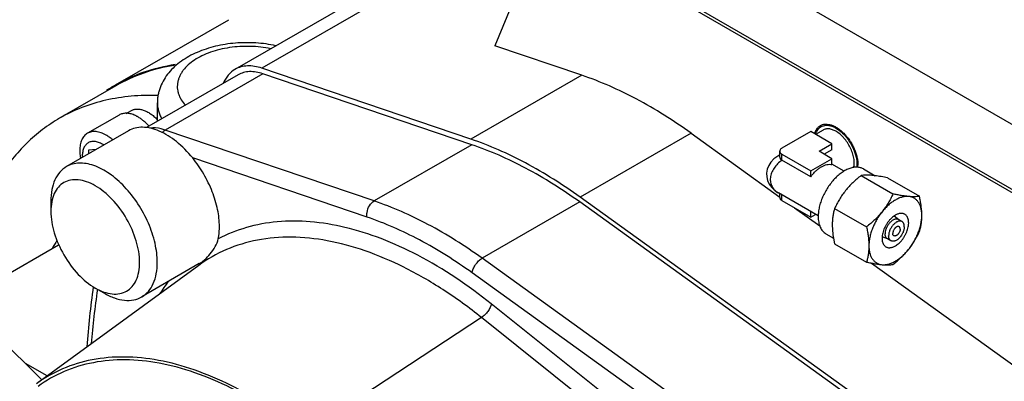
# Model space of a CAD drawing. Header units: inches. Extents: x 0 to 34, y 0 to 22.
# Tile 142 of 164: x 28.2 to 29.7, y 14.9 to 15.5. Entities that reach past the tile are written whole.
import ezdxf

# ---------------------------------------------------------------- set-up
doc = ezdxf.new("R2010")
doc.units = ezdxf.units.IN
doc.header["$LTSCALE"] = 1.87
doc.header["$MEASUREMENT"] = 0
doc.layers.get('0').update_dxf_attribs({"linetype": 'CONTINUOUS'})
doc.layers.add('3_ALL_AXES', color=7, linetype='CONTINUOUS')
doc.layers.add('7_ALL_FEATURES', color=7, linetype='CONTINUOUS')

msp = doc.modelspace()

# ---------------------------------------------------------------- linework, layer by layer
at = {"color": 7, "linetype": 'Continuous'}
msp.add_line((28.2018, 14.9277), (28.1682, 14.9471), dxfattribs=at)
msp.add_lwpolyline([(28.1938, 14.9218), (28.0528, 15.0608), (27.8923, 15.1864), (27.7336, 15.2816), (27.6776, 15.3085)], dxfattribs=at)
at = {"layer": '3_ALL_AXES', "color": 7, "linetype": 'Continuous'}
for p, q in [((28.3092, 15.3848), (28.4869, 15.4873)), ((28.3098, 15.3835), (28.2215, 15.3324)), ((28.3261, 15.3402), (28.3332, 15.3444)), ((28.3749, 15.3275), (28.3749, 15.3568)), ((28.3297, 15.3128), (28.2323, 15.2565)), ((29.4194, 15.314), (29.4076, 15.3072)), ((28.704, 15.1772), (28.4303, 15.2702)), ((29.3515, 15.2748), (29.3494, 15.2736)), ((29.4526, 15.2494), (29.4335, 15.2604)), ((29.4727, 15.2597), (29.4725, 15.2554)), ((29.474, 15.2553), (29.4742, 15.2589)), ((29.4828, 15.2529), (29.5012, 15.2422)), ((29.4792, 15.2425), (29.5292, 15.2136)), ((29.5012, 15.2422), (29.4962, 15.2428)), ((29.5207, 15.2388), (29.5708, 15.2099)), ((29.4119, 15.179), (29.3494, 15.2151)), ((29.4376, 15.1908), (29.4877, 15.1619)), ((29.5382, 15.1731), (29.531, 15.1788)), ((29.5434, 15.1701), (29.5379, 15.1733)), ((29.424, 15.1511), (29.4359, 15.1442)), ((29.4359, 15.1442), (29.4376, 15.1354)), ((29.5208, 15.143), (29.5122, 15.1464)), ((29.526, 15.14), (29.5205, 15.1432)), ((28.119, 15.0756), (28.22, 15.1339)), ((29.4376, 15.1354), (29.4877, 15.1065)), ((28.4407, 15.1041), (28.3504, 15.0519)), ((29.6849, 14.5016), (28.8689, 15.0896))]:
    msp.add_line(p, q, dxfattribs=at)
for centre, radius, start, end in [((28.2666, 15.253), 0.0448, 57.0233, 59.9645), ((28.4369, 14.9948), 0.2634, 146.4594, 149.5994), ((28.6108, 14.9086), 0.2755, 142.5513, 147.4813), ((29.6113, 14.8715), 1.3443, 171.7732, 175.438)]:
    msp.add_arc(centre, radius, start, end, dxfattribs=at)
for points, knots in [([(28.376, 15.368), (28.362, 15.3686), (28.3344, 15.368), (28.2941, 15.3618), (28.2562, 15.3502), (28.2326, 15.3389), (28.2215, 15.3324)], [0, 0, 0, 0, 0.261846, 0.513784, 0.758711, 1, 1, 1, 1]), ([(28.2215, 15.3324), (28.2122, 15.3271), (28.1941, 15.3151), (28.1694, 15.2937), (28.147, 15.269), (28.1199, 15.2312), (28.0926, 15.1757), (28.0792, 15.1273), (28.0741, 15.1017)], [0, 0, 0, 0, 0.114137, 0.22947, 0.347131, 0.468144, 0.723216, 1, 1, 1, 1]), ([(28.2945, 15.306), (28.2932, 15.3067), (28.2906, 15.3081), (28.2866, 15.3098), (28.2826, 15.3109), (28.2788, 15.3116), (28.2751, 15.3117), (28.2715, 15.3113), (28.2682, 15.3104), (28.2662, 15.3094), (28.2652, 15.3089)], [0, 0, 0, 0, 0.148572, 0.289508, 0.422723, 0.548637, 0.667999, 0.781937, 0.891986, 1, 1, 1, 1]), ([(28.4303, 15.2702), (28.4227, 15.2796), (28.4068, 15.2959), (28.3835, 15.3109), (28.3649, 15.3171), (28.3521, 15.3188), (28.3401, 15.3175), (28.3329, 15.3146), (28.3297, 15.3128)], [0, 0, 0, 0, 0.307013, 0.577525, 0.696515, 0.804909, 0.90484, 1, 1, 1, 1]), ([(28.3826, 15.3102), (28.383, 15.3106), (28.3844, 15.312), (28.386, 15.3133), (28.3873, 15.314)], [0, 0, 0, 0, 0.261745, 1, 1, 1, 1]), ([(29.4063, 15.308), (29.4067, 15.3094), (29.4076, 15.3122), (29.4094, 15.3154), (29.4111, 15.3176), (29.4125, 15.319), (29.414, 15.3202), (29.4151, 15.3209), (29.4156, 15.3212)], [0, 0, 0, 0, 0.273882, 0.528014, 0.649327, 0.767778, 0.884322, 1, 1, 1, 1]), ([(29.4078, 15.3074), (29.4085, 15.3099), (29.4105, 15.3146), (29.4143, 15.3181), (29.4163, 15.3193)], [0, 0, 0, 0, 0.527244, 1, 1, 1, 1]), ([(29.4156, 15.3212), (29.4162, 15.3215), (29.4175, 15.3221), (29.4195, 15.3228), (29.4216, 15.3232), (29.4246, 15.3234), (29.4286, 15.323), (29.4335, 15.3217), (29.4385, 15.3194), (29.4435, 15.3163), (29.4485, 15.3124), (29.4532, 15.3077), (29.4577, 15.3025), (29.4618, 15.2968), (29.4654, 15.2907), (29.4685, 15.2843), (29.471, 15.2778), (29.4728, 15.2714), (29.4739, 15.2651), (29.4742, 15.2609), (29.4742, 15.2589)], [0, 0, 0, 0, 0.021317, 0.042901, 0.064961, 0.087685, 0.135666, 0.187789, 0.244425, 0.305523, 0.370701, 0.439323, 0.510573, 0.583509, 0.657109, 0.730328, 0.802134, 0.871558, 0.937742, 1, 1, 1, 1]), ([(29.4163, 15.3193), (29.4186, 15.3206), (29.4245, 15.3222), (29.434, 15.3203), (29.4436, 15.315), (29.4529, 15.3068), (29.461, 15.2963), (29.4674, 15.2845), (29.4716, 15.2721), (29.4727, 15.2637), (29.4727, 15.2597)], [0, 0, 0, 0, 0.086935, 0.186407, 0.3038, 0.437615, 0.582118, 0.729434, 0.87118, 1, 1, 1, 1]), ([(29.4397, 15.312), (29.4379, 15.313), (29.4352, 15.3143), (29.4314, 15.3154), (29.4287, 15.3159), (29.4262, 15.3159), (29.4237, 15.3157), (29.4214, 15.315), (29.42, 15.3144), (29.4194, 15.314)], [0, 0, 0, 0, 0.289278, 0.422535, 0.548494, 0.667892, 0.781867, 0.891952, 1, 1, 1, 1]), ([(29.4676, 15.2551), (29.4679, 15.2562), (29.4683, 15.2585), (29.4685, 15.2621), (29.4683, 15.2659), (29.4678, 15.2699), (29.4669, 15.274), (29.4652, 15.2796), (29.4624, 15.2865), (29.4578, 15.2944), (29.4533, 15.3004), (29.4493, 15.3046), (29.4462, 15.3074), (29.443, 15.3099), (29.4408, 15.3113), (29.4397, 15.312)], [0, 0, 0, 0, 0.050804, 0.104854, 0.162051, 0.222164, 0.284857, 0.349713, 0.483855, 0.620346, 0.754608, 0.819565, 0.882381, 0.942647, 1, 1, 1, 1]), ([(28.2652, 15.3089), (28.2643, 15.3083), (28.2624, 15.307), (28.26, 15.3046), (28.2579, 15.3018), (28.2561, 15.2985), (28.2548, 15.2949), (28.2538, 15.2909), (28.2532, 15.2865), (28.2531, 15.2836), (28.2531, 15.282)], [0, 0, 0, 0, 0.108013, 0.218062, 0.332, 0.451361, 0.577275, 0.710491, 0.851427, 1, 1, 1, 1]), ([(28.289, 15.2917), (28.288, 15.2923), (28.2859, 15.2934), (28.2826, 15.2947), (28.2795, 15.2956), (28.2764, 15.2961), (28.2735, 15.2961), (28.2707, 15.2957), (28.2681, 15.2949), (28.2657, 15.2936), (28.2636, 15.2919), (28.2618, 15.2899), (28.2602, 15.2875), (28.2589, 15.2847), (28.258, 15.2816), (28.2574, 15.2783), (28.2571, 15.2747), (28.2571, 15.2723), (28.2572, 15.271)], [0, 0, 0, 0, 0.073547, 0.143172, 0.208827, 0.270751, 0.329384, 0.385363, 0.439551, 0.492973, 0.546728, 0.601882, 0.65937, 0.719927, 0.784067, 0.852086, 0.924086, 1, 1, 1, 1]), ([(28.3049, 15.2985), (28.3032, 15.3), (28.2999, 15.3026), (28.2963, 15.3049), (28.2945, 15.306)], [0, 0, 0, 0, 0.513561, 1, 1, 1, 1]), ([(28.2531, 15.282), (28.2531, 15.28), (28.2533, 15.2757), (28.254, 15.2715), (28.2544, 15.2694)], [0, 0, 0, 0, 0.48644, 1, 1, 1, 1]), ([(28.4723, 15.1623), (28.4723, 15.1712), (28.4701, 15.19), (28.4616, 15.2179), (28.4483, 15.2452), (28.4367, 15.2623), (28.4303, 15.2702)], [0, 0, 0, 0, 0.227992, 0.477625, 0.738876, 1, 1, 1, 1]), ([(29.4828, 15.2529), (29.482, 15.2533), (29.4805, 15.254), (29.4781, 15.2549), (29.4756, 15.2554), (29.472, 15.2558), (29.4672, 15.2554), (29.4613, 15.2538), (29.4552, 15.2511), (29.4491, 15.2474), (29.4431, 15.2427), (29.4373, 15.2372), (29.4319, 15.2308), (29.4269, 15.2239), (29.4225, 15.2165), (29.4187, 15.2088), (29.4157, 15.201), (29.4135, 15.1931), (29.4122, 15.1855), (29.4118, 15.1805), (29.4118, 15.178)], [0, 0, 0, 0, 0.021332, 0.042893, 0.064898, 0.087544, 0.13532, 0.187222, 0.24366, 0.304608, 0.369697, 0.438294, 0.50958, 0.582604, 0.656335, 0.729711, 0.801688, 0.871277, 0.937619, 1, 1, 1, 1]), ([(29.4792, 15.2425), (29.4769, 15.2407), (29.4725, 15.2371), (29.4662, 15.2314), (29.4602, 15.2253), (29.4565, 15.221), (29.4547, 15.2188)], [0, 0, 0, 0, 0.251696, 0.502663, 0.752328, 1, 1, 1, 1]), ([(29.4962, 15.2428), (29.4946, 15.2429), (29.4914, 15.2431), (29.4869, 15.2432), (29.4829, 15.243), (29.4804, 15.2427), (29.4792, 15.2425)], [0, 0, 0, 0, 0.293584, 0.555937, 0.789919, 1, 1, 1, 1]), ([(29.5207, 15.2388), (29.5174, 15.2395), (29.5109, 15.2408), (29.5043, 15.2418), (29.5012, 15.2422)], [0, 0, 0, 0, 0.522265, 1, 1, 1, 1]), ([(29.4547, 15.2188), (29.453, 15.2166), (29.4496, 15.2122), (29.4452, 15.2052), (29.4412, 15.1981), (29.4388, 15.1933), (29.4376, 15.1908)], [0, 0, 0, 0, 0.254661, 0.506177, 0.754532, 1, 1, 1, 1]), ([(29.5292, 15.2136), (29.5281, 15.2112), (29.5257, 15.2063), (29.5217, 15.1992), (29.5172, 15.1922), (29.5139, 15.1878), (29.5122, 15.1856)], [0, 0, 0, 0, 0.245468, 0.493823, 0.745339, 1, 1, 1, 1]), ([(29.5537, 15.2096), (29.5521, 15.2098), (29.5487, 15.2097), (29.5435, 15.2087), (29.5382, 15.2068), (29.5328, 15.2041), (29.5273, 15.2005), (29.522, 15.1962), (29.5169, 15.1912), (29.5137, 15.1876), (29.5122, 15.1856)], [0, 0, 0, 0, 0.098015, 0.203271, 0.316748, 0.438755, 0.569002, 0.706735, 0.850869, 1, 1, 1, 1]), ([(29.5537, 15.2096), (29.5519, 15.2098), (29.548, 15.2102), (29.5421, 15.2111), (29.5357, 15.2123), (29.5314, 15.2131), (29.5292, 15.2136)], [0, 0, 0, 0, 0.223881, 0.467368, 0.727239, 1, 1, 1, 1]), ([(29.5708, 15.2099), (29.5696, 15.2097), (29.5671, 15.2094), (29.563, 15.2092), (29.5585, 15.2093), (29.5554, 15.2095), (29.5537, 15.2096)], [0, 0, 0, 0, 0.210081, 0.444063, 0.706416, 1, 1, 1, 1]), ([(29.5745, 15.1801), (29.5745, 15.1821), (29.5743, 15.186), (29.5732, 15.1916), (29.5715, 15.1965), (29.5691, 15.2009), (29.566, 15.2044), (29.5624, 15.2071), (29.5582, 15.2089), (29.5552, 15.2095), (29.5537, 15.2096)], [0, 0, 0, 0, 0.15191, 0.293221, 0.424268, 0.546319, 0.661579, 0.773158, 0.884747, 1, 1, 1, 1]), ([(29.5745, 15.1801), (29.5745, 15.1825), (29.5743, 15.1873), (29.5735, 15.1947), (29.5723, 15.2023), (29.5713, 15.2073), (29.5708, 15.2099)], [0, 0, 0, 0, 0.238171, 0.485258, 0.739752, 1, 1, 1, 1]), ([(29.4376, 15.1908), (29.4371, 15.1889), (29.436, 15.1848), (29.4348, 15.1786), (29.4341, 15.172), (29.4339, 15.1676), (29.4339, 15.1653)], [0, 0, 0, 0, 0.235922, 0.480164, 0.734458, 1, 1, 1, 1]), ([(29.4118, 15.178), (29.4118, 15.1765), (29.412, 15.1735), (29.4125, 15.1692), (29.4135, 15.1652), (29.4149, 15.1615), (29.4166, 15.1582), (29.4187, 15.1554), (29.4212, 15.153), (29.423, 15.1517), (29.424, 15.1511)], [0, 0, 0, 0, 0.148566, 0.289512, 0.422731, 0.548641, 0.668002, 0.781939, 0.891987, 1, 1, 1, 1]), ([(29.5122, 15.1856), (29.5104, 15.1834), (29.5067, 15.1791), (29.5007, 15.1731), (29.4944, 15.1673), (29.4899, 15.1637), (29.4877, 15.1619)], [0, 0, 0, 0, 0.247672, 0.497337, 0.748304, 1, 1, 1, 1]), ([(29.5122, 15.1856), (29.5106, 15.1837), (29.5075, 15.1796), (29.5035, 15.1731), (29.4999, 15.1663), (29.4969, 15.1594), (29.4945, 15.1524), (29.4927, 15.1455), (29.4916, 15.1387), (29.4914, 15.1343), (29.4914, 15.1321)], [0, 0, 0, 0, 0.129842, 0.26119, 0.392525, 0.522374, 0.649291, 0.771939, 0.889163, 1, 1, 1, 1]), ([(29.5329, 15.1802), (29.5319, 15.1796), (29.5298, 15.1782), (29.5268, 15.1757), (29.5239, 15.1727), (29.5213, 15.1694), (29.5189, 15.1659), (29.5167, 15.1621), (29.515, 15.1582), (29.5136, 15.1542), (29.5126, 15.1503), (29.5121, 15.1465), (29.512, 15.1429), (29.5124, 15.1396), (29.5132, 15.1367), (29.5144, 15.1341), (29.5161, 15.132), (29.5174, 15.1309), (29.5182, 15.1305)], [0, 0, 0, 0, 0.062383, 0.128748, 0.198344, 0.270333, 0.343723, 0.417466, 0.490502, 0.5618, 0.630409, 0.695507, 0.756465, 0.812912, 0.864821, 0.912604, 0.957186, 1, 1, 1, 1]), ([(29.5379, 15.1733), (29.5377, 15.1734), (29.5372, 15.1737), (29.5363, 15.174), (29.5349, 15.1742), (29.5333, 15.1741), (29.5315, 15.1736), (29.5297, 15.1728), (29.5279, 15.1717), (29.5261, 15.1703), (29.5244, 15.1687), (29.5228, 15.1668), (29.5213, 15.1647), (29.52, 15.1625), (29.5189, 15.1603), (29.518, 15.1579), (29.5174, 15.1556), (29.517, 15.1534), (29.5169, 15.1519), (29.5169, 15.1511)], [0, 0, 0, 0, 0.021334, 0.042896, 0.087474, 0.135253, 0.187158, 0.243599, 0.304551, 0.369644, 0.438247, 0.509538, 0.582568, 0.656305, 0.729688, 0.801671, 0.871264, 0.937618, 1, 1, 1, 1]), ([(29.5477, 15.1817), (29.5472, 15.1819), (29.5462, 15.1824), (29.5445, 15.1829), (29.5427, 15.1831), (29.5409, 15.183), (29.5389, 15.1827), (29.5362, 15.1819), (29.5342, 15.1809), (29.5329, 15.1802)], [0, 0, 0, 0, 0.108047, 0.218132, 0.332113, 0.451503, 0.577446, 0.710729, 1, 1, 1, 1]), ([(29.5329, 15.132), (29.534, 15.1326), (29.5361, 15.134), (29.5391, 15.1365), (29.5419, 15.1394), (29.5446, 15.1427), (29.547, 15.1463), (29.5491, 15.1501), (29.5509, 15.154), (29.5523, 15.1579), (29.5532, 15.1618), (29.5538, 15.1656), (29.5539, 15.1692), (29.5535, 15.1725), (29.5527, 15.1755), (29.5515, 15.1781), (29.5498, 15.1802), (29.5484, 15.1812), (29.5477, 15.1817)], [0, 0, 0, 0, 0.062383, 0.128748, 0.198344, 0.270333, 0.343723, 0.417466, 0.490502, 0.5618, 0.630409, 0.695507, 0.756465, 0.812912, 0.864821, 0.912604, 0.957186, 1, 1, 1, 1]), ([(29.5537, 15.1265), (29.5553, 15.1285), (29.5583, 15.1326), (29.5624, 15.1391), (29.566, 15.1458), (29.569, 15.1528), (29.5714, 15.1598), (29.5731, 15.1667), (29.5742, 15.1735), (29.5745, 15.1779), (29.5745, 15.1801)], [0, 0, 0, 0, 0.129842, 0.26119, 0.392525, 0.522374, 0.649291, 0.771939, 0.889163, 1, 1, 1, 1]), ([(29.5708, 15.1545), (29.5713, 15.1565), (29.5724, 15.1605), (29.5736, 15.1667), (29.5743, 15.1733), (29.5745, 15.1778), (29.5745, 15.1801)], [0, 0, 0, 0, 0.235922, 0.480164, 0.734458, 1, 1, 1, 1]), ([(28.8989, 15.041), (28.8629, 15.0698), (28.8068, 15.1078), (28.7276, 15.1441), (28.6709, 15.162), (28.6161, 15.1712), (28.5637, 15.1714), (28.5147, 15.1625), (28.4844, 15.1504), (28.4704, 15.143)], [0, 0, 0, 0, 0.297727, 0.433915, 0.561245, 0.680136, 0.791638, 0.897475, 1, 1, 1, 1]), ([(28.4704, 15.143), (28.4707, 15.1445), (28.4719, 15.1509), (28.4723, 15.1573), (28.4723, 15.1623)], [0, 0, 0, 0, 0.239255, 1, 1, 1, 1]), ([(29.4339, 15.1653), (29.4339, 15.1618), (29.4343, 15.1548), (29.4353, 15.1478), (29.4359, 15.1442)], [0, 0, 0, 0, 0.487976, 1, 1, 1, 1]), ([(29.4877, 15.1619), (29.4882, 15.1594), (29.4893, 15.1543), (29.4904, 15.1468), (29.4912, 15.1394), (29.4914, 15.1345), (29.4914, 15.1321)], [0, 0, 0, 0, 0.260248, 0.514742, 0.761829, 1, 1, 1, 1]), ([(29.5434, 15.1701), (29.5432, 15.1702), (29.5427, 15.1705), (29.5418, 15.1708), (29.5405, 15.171), (29.5388, 15.1709), (29.537, 15.1704), (29.5352, 15.1696), (29.5334, 15.1685), (29.5317, 15.1671), (29.5299, 15.1655), (29.5283, 15.1636), (29.5269, 15.1615), (29.5256, 15.1594), (29.5244, 15.1571), (29.5236, 15.1547), (29.5229, 15.1524), (29.5225, 15.1502), (29.5224, 15.1487), (29.5224, 15.148)], [0, 0, 0, 0, 0.021334, 0.042896, 0.087473, 0.135251, 0.187154, 0.243594, 0.304545, 0.369637, 0.438239, 0.509531, 0.582561, 0.656299, 0.729683, 0.801668, 0.871262, 0.937617, 1, 1, 1, 1]), ([(29.547, 15.1622), (29.547, 15.1614), (29.5469, 15.1599), (29.5465, 15.1577), (29.5458, 15.1554), (29.545, 15.153), (29.5438, 15.1508), (29.5425, 15.1486), (29.5411, 15.1465), (29.5395, 15.1447), (29.5377, 15.143), (29.536, 15.1416), (29.5342, 15.1405), (29.5324, 15.1397), (29.5306, 15.1393), (29.5289, 15.1391), (29.5276, 15.1393), (29.5267, 15.1397), (29.5262, 15.1399), (29.526, 15.14)], [0, 0, 0, 0, 0.062383, 0.128738, 0.198332, 0.270317, 0.343701, 0.417439, 0.490469, 0.561761, 0.630363, 0.695455, 0.756406, 0.812846, 0.864749, 0.912527, 0.957104, 0.978666, 1, 1, 1, 1]), ([(29.5388, 15.1622), (29.5386, 15.1623), (29.5382, 15.1625), (29.5374, 15.1626), (29.5366, 15.1626), (29.5358, 15.1623), (29.535, 15.162), (29.5341, 15.1614), (29.5333, 15.1608), (29.5324, 15.16), (29.5317, 15.1591), (29.5307, 15.1578), (29.53, 15.1564), (29.5294, 15.1549), (29.5291, 15.1538), (29.5289, 15.1527), (29.5289, 15.152), (29.5289, 15.1517)], [0, 0, 0, 0, 0.042819, 0.087408, 0.135197, 0.187112, 0.243567, 0.304533, 0.369639, 0.438257, 0.509564, 0.58261, 0.729629, 0.801626, 0.871231, 0.937619, 1, 1, 1, 1]), ([(29.5405, 15.1584), (29.5405, 15.1581), (29.5405, 15.1574), (29.5403, 15.1563), (29.54, 15.1552), (29.5394, 15.1537), (29.5387, 15.1523), (29.5377, 15.151), (29.537, 15.1501), (29.5361, 15.1493), (29.5353, 15.1487), (29.5344, 15.1482), (29.5336, 15.1478), (29.5328, 15.1476), (29.532, 15.1475), (29.5312, 15.1476), (29.5308, 15.1478), (29.5306, 15.1479)], [0, 0, 0, 0, 0.062381, 0.128769, 0.198374, 0.270371, 0.41739, 0.490436, 0.561743, 0.630361, 0.695467, 0.756433, 0.812888, 0.864803, 0.912592, 0.957181, 1, 1, 1, 1]), ([(29.5405, 15.1584), (29.5405, 15.1588), (29.5405, 15.1595), (29.5403, 15.1602), (29.5401, 15.1607), (29.5399, 15.1612), (29.5396, 15.1616), (29.5392, 15.1619), (29.539, 15.1621), (29.5388, 15.1622)], [0, 0, 0, 0, 0.289244, 0.422565, 0.548512, 0.667888, 0.781862, 0.891952, 1, 1, 1, 1]), ([(29.547, 15.1622), (29.547, 15.1626), (29.547, 15.1635), (29.5468, 15.1648), (29.5465, 15.166), (29.5461, 15.167), (29.5456, 15.168), (29.545, 15.1689), (29.5442, 15.1696), (29.5437, 15.17), (29.5434, 15.1701)], [0, 0, 0, 0, 0.14854, 0.289503, 0.422733, 0.548639, 0.667997, 0.78194, 0.891989, 1, 1, 1, 1]), ([(28.4407, 15.1041), (28.442, 15.1048), (28.4448, 15.1068), (28.4508, 15.1118), (28.4583, 15.1195), (28.466, 15.1304), (28.4695, 15.1387), (28.4704, 15.143)], [0, 0, 0, 0, 0.091311, 0.204878, 0.467293, 0.739422, 1, 1, 1, 1]), ([(29.5205, 15.1432), (29.5202, 15.1434), (29.5196, 15.1437), (29.5189, 15.1444), (29.5183, 15.1453), (29.5178, 15.1463), (29.5174, 15.1473), (29.5171, 15.1485), (29.5169, 15.1498), (29.5169, 15.1507), (29.5169, 15.1511)], [0, 0, 0, 0, 0.108012, 0.21806, 0.332002, 0.451359, 0.577264, 0.710494, 0.851458, 1, 1, 1, 1]), ([(29.526, 15.14), (29.5257, 15.1402), (29.5252, 15.1405), (29.5244, 15.1413), (29.5238, 15.1421), (29.5233, 15.1431), (29.5229, 15.1442), (29.5226, 15.1453), (29.5224, 15.1466), (29.5224, 15.1475), (29.5224, 15.148)], [0, 0, 0, 0, 0.108011, 0.21806, 0.332003, 0.451361, 0.577267, 0.710497, 0.85146, 1, 1, 1, 1]), ([(29.5306, 15.1479), (29.5304, 15.148), (29.5302, 15.1482), (29.5298, 15.1485), (29.5295, 15.1489), (29.5293, 15.1494), (29.5291, 15.1499), (29.5289, 15.1507), (29.5289, 15.1513), (29.5289, 15.1517)], [0, 0, 0, 0, 0.108048, 0.218138, 0.332112, 0.451488, 0.577435, 0.710756, 1, 1, 1, 1]), ([(29.5537, 15.1265), (29.5554, 15.1287), (29.5588, 15.1331), (29.5633, 15.1401), (29.5672, 15.1472), (29.5696, 15.1521), (29.5708, 15.1545)], [0, 0, 0, 0, 0.254661, 0.506177, 0.754532, 1, 1, 1, 1]), ([(29.4914, 15.1321), (29.4914, 15.1298), (29.4912, 15.1253), (29.4905, 15.1187), (29.4893, 15.1125), (29.4882, 15.1085), (29.4877, 15.1065)], [0, 0, 0, 0, 0.265543, 0.519837, 0.764078, 1, 1, 1, 1]), ([(29.4914, 15.1321), (29.4914, 15.1301), (29.4916, 15.1262), (29.4926, 15.1206), (29.4944, 15.1156), (29.4968, 15.1113), (29.4998, 15.1078), (29.5035, 15.1051), (29.5076, 15.1032), (29.5106, 15.1027), (29.5122, 15.1025)], [0, 0, 0, 0, 0.15191, 0.293221, 0.424268, 0.546319, 0.661579, 0.773158, 0.884747, 1, 1, 1, 1]), ([(29.5122, 15.1025), (29.5138, 15.1024), (29.5172, 15.1024), (29.5223, 15.1034), (29.5277, 15.1053), (29.5331, 15.1081), (29.5385, 15.1116), (29.5438, 15.1159), (29.549, 15.1209), (29.5522, 15.1246), (29.5537, 15.1265)], [0, 0, 0, 0, 0.098015, 0.203271, 0.316748, 0.438755, 0.569002, 0.706735, 0.850869, 1, 1, 1, 1]), ([(29.5182, 15.1305), (29.5187, 15.1302), (29.5197, 15.1297), (29.5213, 15.1293), (29.5231, 15.1291), (29.525, 15.1292), (29.5269, 15.1295), (29.5296, 15.1303), (29.5316, 15.1312), (29.5329, 15.132)], [0, 0, 0, 0, 0.108047, 0.218132, 0.332113, 0.451503, 0.577446, 0.710729, 1, 1, 1, 1]), ([(29.5292, 15.1028), (29.5315, 15.1046), (29.5359, 15.1082), (29.5423, 15.114), (29.5482, 15.12), (29.5519, 15.1243), (29.5537, 15.1265)], [0, 0, 0, 0, 0.251696, 0.502663, 0.752328, 1, 1, 1, 1]), ([(29.4877, 15.1065), (29.4899, 15.1061), (29.4942, 15.1052), (29.5005, 15.1041), (29.5065, 15.1031), (29.5103, 15.1027), (29.5122, 15.1025)], [0, 0, 0, 0, 0.272761, 0.532632, 0.776119, 1, 1, 1, 1]), ([(29.5122, 15.1025), (29.5138, 15.1024), (29.517, 15.1022), (29.5215, 15.1021), (29.5255, 15.1023), (29.528, 15.1026), (29.5292, 15.1028)], [0, 0, 0, 0, 0.293584, 0.555937, 0.789919, 1, 1, 1, 1])]:
    msp.add_open_spline(points, degree=3, knots=knots, dxfattribs=at)
at = {"layer": '7_ALL_FEATURES', "color": 7, "linetype": 'Continuous'}
for p, q in [((29.0752, 15.6928), (29.8124, 15.2672)), ((29.9199, 15.098), (28.9595, 15.6525)), ((29.0752, 15.5907), (29.8124, 15.1652)), ((28.803, 15.586), (28.4967, 15.4092)), ((28.8452, 15.5879), (28.539, 15.4111)), ((28.9595, 15.5801), (28.9044, 15.4465)), ((29.0408, 15.4001), (28.9044, 15.4465)), ((28.8668, 15.2997), (28.539, 15.4111)), ((28.5017, 15.4007), (28.3581, 15.3178)), ((28.5404, 15.4024), (28.3873, 15.314)), ((28.8682, 15.291), (28.5404, 15.4024)), ((29.0408, 15.4001), (28.8668, 15.2997)), ((28.315, 15.3376), (28.2652, 15.3089)), ((28.7151, 15.2026), (28.3873, 15.314)), ((29.4002, 15.3115), (29.3549, 15.2853)), ((29.4335, 15.2923), (29.4002, 15.3115)), ((29.2125, 15.3089), (29.0385, 15.2085)), ((29.2125, 15.3089), (29.3515, 15.2087)), ((28.279, 15.2835), (28.2669, 15.2824)), ((28.2669, 15.2824), (28.2669, 15.2765)), ((28.8682, 15.291), (28.7151, 15.2026)), ((29.3515, 15.2715), (29.3515, 15.2806)), ((29.4133, 15.2806), (29.4335, 15.2923)), ((29.4335, 15.2689), (29.4133, 15.2806)), ((29.4335, 15.2831), (29.4212, 15.276)), ((29.4335, 15.2831), (29.4335, 15.2923)), ((29.3549, 15.2759), (29.4002, 15.2497)), ((29.3549, 15.2668), (29.3549, 15.2759)), ((29.4002, 15.2406), (29.355, 15.2667)), ((29.4002, 15.2497), (29.4335, 15.2689)), ((29.4335, 15.2597), (29.4335, 15.2689)), ((29.4002, 15.2406), (29.4002, 15.2497)), ((29.9093, 14.581), (29.0385, 15.2085)), ((29.3494, 15.2151), (29.3494, 15.2151)), ((29.3515, 15.2081), (29.3515, 15.2139)), ((29.3549, 15.2035), (29.3549, 15.212)), ((29.3549, 15.2035), (29.4002, 15.1773)), ((28.2078, 15.2025), (28.2078, 15.1864)), ((29.0376, 15.201), (28.8845, 15.1126)), ((29.9084, 14.5735), (29.0376, 15.201)), ((29.3747, 15.192), (29.4142, 15.1636)), ((29.4002, 15.1773), (29.4002, 15.1858)), ((29.4002, 15.1773), (29.4076, 15.1815)), ((29.7553, 14.4851), (28.8845, 15.1126)), ((28.4398, 15.1014), (28.185, 14.9154)), ((29.4955, 15.105), (30.0166, 14.7295)), ((28.2913, 15.0578), (28.2774, 15.0658)), ((29.4623, 14.5895), (28.8989, 15.041)), ((28.8836, 15.0194), (28.6064, 14.8376)), ((29.447, 14.5679), (28.8836, 15.0194))]:
    msp.add_line(p, q, dxfattribs=at)
msp.add_lwpolyline([(29.3494, 15.2736), (29.3484, 15.273), (29.3423, 15.2685), (29.3376, 15.2635), (29.3342, 15.2581), (29.3319, 15.2523), (29.3309, 15.2464), (29.3311, 15.2404), (29.3325, 15.2345), (29.3351, 15.2289), (29.339, 15.2236), (29.3441, 15.2187), (29.3494, 15.2151)], dxfattribs=at)
for centre, radius, start, end in [((28.4371, 15.1633), 0.2557, 122.111, 123.7026), ((28.4368, 15.1637), 0.2552, 120.0029, 122.1103), ((29.3654, 15.2459), 0.032, 115.8317, 119.9602), ((29.3447, 15.2489), 0.0205, 60.0087, 60.3432), ((29.6417, 14.8776), 1.3806, 172.0845, 176.0088)]:
    msp.add_arc(centre, radius, start, end, dxfattribs=at)
for points, knots in [([(28.5609, 15.4464), (28.5558, 15.4475), (28.5454, 15.4494), (28.5295, 15.451), (28.5134, 15.4514), (28.4974, 15.4507), (28.4816, 15.4488), (28.4662, 15.4457), (28.4515, 15.4415), (28.4375, 15.4363), (28.4245, 15.4299), (28.4126, 15.4225), (28.4019, 15.4139), (28.3927, 15.4043), (28.3851, 15.3937), (28.3803, 15.384), (28.3775, 15.3758), (28.376, 15.3696), (28.3751, 15.3632), (28.3749, 15.359), (28.3749, 15.3568)], [0, 0, 0, 0, 0.067743, 0.136455, 0.205633, 0.274738, 0.343239, 0.410644, 0.476542, 0.540633, 0.602762, 0.662945, 0.721365, 0.778357, 0.834339, 0.889732, 0.917348, 0.944906, 0.972427, 1, 1, 1, 1]), ([(28.5529, 15.4417), (28.5477, 15.4428), (28.537, 15.4445), (28.5208, 15.4456), (28.5045, 15.4454), (28.4883, 15.4437), (28.4728, 15.4407), (28.4583, 15.4364), (28.445, 15.4309), (28.4333, 15.4243), (28.4233, 15.4167), (28.4166, 15.4096), (28.4125, 15.4036), (28.41, 15.399), (28.4081, 15.3944), (28.4068, 15.3897), (28.4062, 15.3849), (28.4061, 15.3802), (28.4067, 15.3754), (28.408, 15.3707), (28.4098, 15.366), (28.4131, 15.3598), (28.4164, 15.3556), (28.4188, 15.3529)], [0, 0, 0, 0, 0.076919, 0.155382, 0.234225, 0.312266, 0.388358, 0.461449, 0.530639, 0.595251, 0.654915, 0.709662, 0.735373, 0.76011, 0.784033, 0.807341, 0.830262, 0.853043, 0.875942, 0.899207, 0.92307, 0.94773, 1, 1, 1, 1]), ([(28.3092, 15.3848), (28.3234, 15.393), (28.3538, 15.4068), (28.3863, 15.4146), (28.4029, 15.4172)], [0, 0, 0, 0, 0.494089, 1, 1, 1, 1]), ([(28.4011, 15.4155), (28.385, 15.4129), (28.3533, 15.405), (28.3237, 15.3915), (28.3098, 15.3835)], [0, 0, 0, 0, 0.505659, 1, 1, 1, 1]), ([(28.4967, 15.4092), (28.4927, 15.4069), (28.4851, 15.4004), (28.4801, 15.3918), (28.4781, 15.3871)], [0, 0, 0, 0, 0.481554, 1, 1, 1, 1]), ([(28.539, 15.4111), (28.5352, 15.4124), (28.5276, 15.4143), (28.5164, 15.4151), (28.506, 15.4135), (28.4996, 15.4109), (28.4967, 15.4092)], [0, 0, 0, 0, 0.277024, 0.532313, 0.770789, 1, 1, 1, 1]), ([(28.5404, 15.4024), (28.5337, 15.4047), (28.5233, 15.4066), (28.5101, 15.4046), (28.5043, 15.4022), (28.5017, 15.4007)], [0, 0, 0, 0, 0.531238, 0.770262, 1, 1, 1, 1]), ([(29.2125, 15.3089), (29.185, 15.3287), (29.1299, 15.3636), (29.0703, 15.3901), (29.0408, 15.4001)], [0, 0, 0, 0, 0.521094, 1, 1, 1, 1]), ([(28.3332, 15.3444), (28.3339, 15.3447), (28.3352, 15.3454), (28.3375, 15.3462), (28.3398, 15.3467), (28.3422, 15.347), (28.3448, 15.347), (28.3474, 15.3467), (28.3501, 15.3461), (28.3538, 15.3451), (28.3586, 15.343), (28.3642, 15.3397), (28.3697, 15.3355), (28.3732, 15.3322), (28.375, 15.3305)], [0, 0, 0, 0, 0.048946, 0.098395, 0.148823, 0.200661, 0.254279, 0.309974, 0.367973, 0.428432, 0.556938, 0.695623, 0.843749, 1, 1, 1, 1]), ([(28.3749, 15.3568), (28.3749, 15.3547), (28.3752, 15.3504), (28.3766, 15.344), (28.3788, 15.3377), (28.3807, 15.3336), (28.3819, 15.3316)], [0, 0, 0, 0, 0.242819, 0.488615, 0.740182, 1, 1, 1, 1]), ([(28.326, 15.3403), (28.325, 15.3403), (28.3231, 15.3403), (28.3202, 15.3397), (28.3175, 15.3389), (28.3158, 15.3381), (28.315, 15.3376)], [0, 0, 0, 0, 0.260651, 0.512368, 0.757807, 1, 1, 1, 1]), ([(28.3384, 15.3376), (28.3363, 15.3384), (28.3323, 15.3398), (28.3281, 15.3403), (28.326, 15.3403)], [0, 0, 0, 0, 0.522318, 1, 1, 1, 1]), ([(28.3443, 15.3347), (28.3438, 15.335), (28.3419, 15.336), (28.3399, 15.337), (28.3384, 15.3376)], [0, 0, 0, 0, 0.257172, 1, 1, 1, 1]), ([(28.3619, 15.32), (28.3605, 15.3215), (28.3578, 15.3244), (28.3534, 15.3283), (28.3489, 15.3318), (28.3458, 15.3338), (28.3443, 15.3347)], [0, 0, 0, 0, 0.2645, 0.520359, 0.76596, 1, 1, 1, 1]), ([(28.3873, 15.314), (28.3852, 15.3147), (28.3774, 15.317), (28.3691, 15.3178), (28.3632, 15.3171)], [0, 0, 0, 0, 0.268854, 1, 1, 1, 1]), ([(29.0385, 15.2085), (29.011, 15.2282), (28.9559, 15.2631), (28.8963, 15.2897), (28.8668, 15.2997)], [0, 0, 0, 0, 0.521094, 1, 1, 1, 1]), ([(29.0376, 15.201), (29.0105, 15.2205), (28.9562, 15.2549), (28.8973, 15.2811), (28.8682, 15.291)], [0, 0, 0, 0, 0.521094, 1, 1, 1, 1]), ([(29.3549, 15.2853), (29.3544, 15.285), (29.3535, 15.2843), (29.3524, 15.2832), (29.3518, 15.2821), (29.3516, 15.2812), (29.3515, 15.2808), (29.3515, 15.2806)], [0, 0, 0, 0, 0.289483, 0.548672, 0.781625, 0.891829, 1, 1, 1, 1]), ([(29.3515, 15.2806), (29.3515, 15.2804), (29.3516, 15.2799), (29.3518, 15.2791), (29.3524, 15.278), (29.3535, 15.2768), (29.3544, 15.2762), (29.3549, 15.2759)], [0, 0, 0, 0, 0.108171, 0.218375, 0.451328, 0.710516, 1, 1, 1, 1]), ([(29.355, 15.2667), (29.3526, 15.2649), (29.3481, 15.2611), (29.3434, 15.2554), (29.3405, 15.2506), (29.3387, 15.2469), (29.3375, 15.2431), (29.3368, 15.2393), (29.3366, 15.2355), (29.337, 15.2319), (29.3379, 15.2284), (29.3393, 15.2251), (29.3412, 15.2221), (29.3436, 15.2195), (29.3463, 15.2171), (29.3483, 15.2157), (29.3494, 15.2151)], [0, 0, 0, 0, 0.142983, 0.281848, 0.349109, 0.414556, 0.478053, 0.539582, 0.599274, 0.65741, 0.714408, 0.770779, 0.827061, 0.883757, 0.941291, 1, 1, 1, 1]), ([(29.3515, 15.2715), (29.3515, 15.2713), (29.3516, 15.2709), (29.3518, 15.27), (29.3524, 15.2689), (29.3534, 15.2677), (29.3544, 15.267), (29.3549, 15.2668)], [0, 0, 0, 0, 0.107286, 0.217648, 0.452722, 0.713077, 1, 1, 1, 1]), ([(28.2323, 15.2565), (28.2284, 15.2543), (28.2211, 15.2481), (28.2133, 15.2355), (28.2087, 15.2198), (28.2078, 15.2084), (28.2078, 15.2025)], [0, 0, 0, 0, 0.217773, 0.450952, 0.710202, 1, 1, 1, 1]), ([(28.3748, 15.106), (28.3748, 15.1161), (28.372, 15.1373), (28.3615, 15.1685), (28.3452, 15.1985), (28.3246, 15.225), (28.3012, 15.2456), (28.2801, 15.2572), (28.2636, 15.2616), (28.2522, 15.2624), (28.2416, 15.2609), (28.2352, 15.2582), (28.2323, 15.2565)], [0, 0, 0, 0, 0.12868, 0.270273, 0.417429, 0.561775, 0.695446, 0.812711, 0.864676, 0.91251, 0.95714, 1, 1, 1, 1]), ([(29.4002, 15.2406), (29.4014, 15.2422), (29.4039, 15.2454), (29.408, 15.2497), (29.4123, 15.2533), (29.4153, 15.2554), (29.4168, 15.2563)], [0, 0, 0, 0, 0.266441, 0.524186, 0.769666, 1, 1, 1, 1]), ([(29.4168, 15.2563), (29.4183, 15.2571), (29.4211, 15.2585), (29.4254, 15.2598), (29.4296, 15.2603), (29.4322, 15.26), (29.4335, 15.2597)], [0, 0, 0, 0, 0.282839, 0.54228, 0.779883, 1, 1, 1, 1]), ([(28.347, 15.106), (28.347, 15.1174), (28.3427, 15.1415), (28.3278, 15.1753), (28.3092, 15.2007), (28.2916, 15.2172), (28.2781, 15.2267), (28.2645, 15.2331), (28.2513, 15.2363), (28.2389, 15.236), (28.2279, 15.232), (28.2189, 15.2245), (28.2124, 15.2139), (28.2086, 15.2009), (28.2078, 15.1914), (28.2078, 15.1864)], [0, 0, 0, 0, 0.1382, 0.291292, 0.444384, 0.516292, 0.582937, 0.643369, 0.69743, 0.746055, 0.791468, 0.83688, 0.885506, 0.939568, 1, 1, 1, 1]), ([(29.3515, 15.2081), (29.3515, 15.2079), (29.3516, 15.2075), (29.3518, 15.2066), (29.3524, 15.2055), (29.3535, 15.2044), (29.3544, 15.2038), (29.3549, 15.2035)], [0, 0, 0, 0, 0.108171, 0.218375, 0.451328, 0.710516, 1, 1, 1, 1]), ([(28.704, 15.1772), (28.7036, 15.1796), (28.7037, 15.1859), (28.707, 15.1952), (28.7121, 15.2009), (28.7151, 15.2026)], [0, 0, 0, 0, 0.249836, 0.643269, 1, 1, 1, 1]), ([(28.8845, 15.1126), (28.8574, 15.1321), (28.8031, 15.1665), (28.7442, 15.1927), (28.7151, 15.2026)], [0, 0, 0, 0, 0.521094, 1, 1, 1, 1]), ([(28.2078, 15.1864), (28.2078, 15.175), (28.2121, 15.1509), (28.227, 15.1171), (28.2488, 15.0873), (28.2675, 15.0715), (28.2774, 15.0658)], [0, 0, 0, 0, 0.237219, 0.5, 0.762781, 1, 1, 1, 1]), ([(28.8689, 15.0896), (28.8425, 15.1086), (28.7896, 15.1421), (28.7323, 15.1676), (28.704, 15.1772)], [0, 0, 0, 0, 0.521094, 1, 1, 1, 1]), ([(28.8836, 15.0194), (28.8641, 15.0351), (28.8247, 15.0637), (28.7635, 15.0991), (28.7028, 15.1252), (28.6433, 15.1414), (28.5862, 15.1474), (28.5324, 15.143), (28.4828, 15.128), (28.4532, 15.1112), (28.4398, 15.1014)], [0, 0, 0, 0, 0.15508, 0.301036, 0.437276, 0.563798, 0.681332, 0.791457, 0.896628, 1, 1, 1, 1]), ([(28.8689, 15.0896), (28.8691, 15.0918), (28.8705, 15.0963), (28.874, 15.1027), (28.8787, 15.1084), (28.8825, 15.1114), (28.8845, 15.1126)], [0, 0, 0, 0, 0.229679, 0.492111, 0.758792, 1, 1, 1, 1]), ([(28.2774, 15.0658), (28.2817, 15.0633), (28.2903, 15.0593), (28.3035, 15.0561), (28.3159, 15.0564), (28.327, 15.0604), (28.3359, 15.0679), (28.3424, 15.0785), (28.3463, 15.0915), (28.347, 15.101), (28.347, 15.106)], [0, 0, 0, 0, 0.1449, 0.274525, 0.391115, 0.500001, 0.608887, 0.725476, 0.855101, 1, 1, 1, 1]), ([(28.3504, 15.0519), (28.3543, 15.0542), (28.3616, 15.0603), (28.3693, 15.073), (28.3739, 15.0887), (28.3748, 15.1), (28.3748, 15.106)], [0, 0, 0, 0, 0.217773, 0.450952, 0.710202, 1, 1, 1, 1]), ([(28.2913, 15.0578), (28.2965, 15.0548), (28.3068, 15.0499), (28.3227, 15.0461), (28.3375, 15.0464), (28.3465, 15.0497), (28.3504, 15.0519)], [0, 0, 0, 0, 0.289799, 0.549049, 0.782228, 1, 1, 1, 1]), ([(28.8989, 15.041), (28.8986, 15.039), (28.8971, 15.0349), (28.8936, 15.029), (28.889, 15.0237), (28.8855, 15.0207), (28.8836, 15.0194)], [0, 0, 0, 0, 0.223055, 0.482023, 0.750548, 1, 1, 1, 1]), ([(28.6064, 14.8376), (28.5879, 14.8525), (28.5505, 14.8797), (28.4924, 14.9133), (28.4347, 14.938), (28.3783, 14.9534), (28.3241, 14.9591), (28.2729, 14.9549), (28.2258, 14.9407), (28.1978, 14.9247), (28.185, 14.9154)], [0, 0, 0, 0, 0.15508, 0.301036, 0.437276, 0.563798, 0.681332, 0.791457, 0.896628, 1, 1, 1, 1]), ([(28.6057, 14.834), (28.5873, 14.8488), (28.5503, 14.8758), (28.4926, 14.9091), (28.4354, 14.9337), (28.3794, 14.9489), (28.3256, 14.9546), (28.2749, 14.9504), (28.2281, 14.9364), (28.2003, 14.9205), (28.1876, 14.9112)], [0, 0, 0, 0, 0.15508, 0.301036, 0.437276, 0.563798, 0.681332, 0.791457, 0.896628, 1, 1, 1, 1])]:
    msp.add_open_spline(points, degree=3, knots=knots, dxfattribs=at)

doc.saveas('drawing.dxf')
